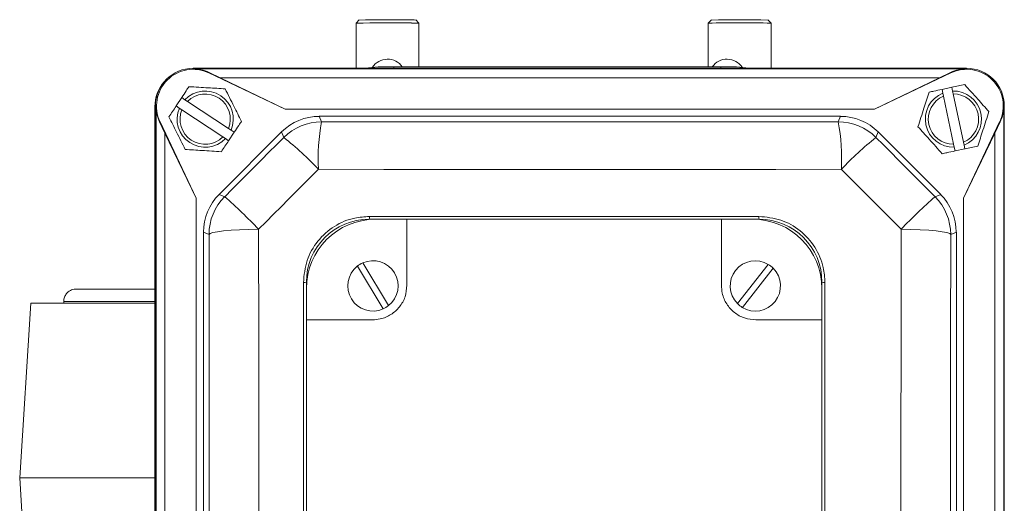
# Model space of a CAD drawing. Header units: millimetres. Extents: x 110 to 833, y 73 to 902.
# Tile 8 of 23: x 140 to 296, y 196 to 273. Entities that reach past the tile are written whole.
import ezdxf

# ---------------------------------------------------------------- set-up
doc = ezdxf.new("R2010")
doc.units = ezdxf.units.MM

msp = doc.modelspace()

# ---------------------------------------------------------------- linework, layer by layer
at = {"color": 7, "linetype": 'Continuous', "lineweight": 15}
for p, q in [((193.7, 272.9), (193.2, 272.4)), ((203.2, 272.4), (202.7, 272.9)), ((249.7, 272.9), (249.2, 272.4)), ((259.2, 272.4), (258.7, 272.9)), ((193.2, 272.4), (193.2, 265.23)), ((203.2, 265.45), (203.2, 272.4)), ((249.2, 272.4), (249.2, 265.45)), ((259.2, 265.23), (259.2, 272.4)), ((167.29, 265.23), (290.29, 265.23)), ((167.29, 265.14), (167.29, 265.22)), ((290.29, 265.22), (167.29, 265.22)), ((167.29, 265.14), (290.29, 265.14)), ((195.2, 265.23), (195.2, 265.31)), ((251.2, 265.45), (199.2, 265.45)), ((255.2, 265.23), (255.2, 265.31)), ((290.29, 265.14), (290.29, 265.22)), ((169.79, 264.49), (169.82, 264.57)), ((169.79, 264.49), (181.93, 258.73)), ((171.6, 263.73), (169.82, 264.57)), ((181.93, 258.73), (171.6, 263.73)), ((171.6, 263.73), (285.98, 263.73)), ((275.65, 258.73), (287.79, 264.49)), ((285.98, 263.73), (275.65, 258.73)), ((287.75, 264.57), (285.98, 263.73)), ((287.79, 264.49), (287.75, 264.57)), ((286.38, 261.86), (287.95, 262.2)), ((286.38, 261.86), (286.51, 261.28)), ((288.07, 261.61), (287.95, 262.2)), ((288.17, 261.14), (288.07, 261.61)), ((164.59, 259.23), (165.47, 260.56)), ((165.97, 260.23), (165.47, 260.56)), ((166.37, 259.97), (165.97, 260.23)), ((172.91, 255.64), (166.37, 259.97)), ((286.51, 261.28), (286.61, 260.81)), ((286.61, 260.81), (288.23, 253.14)), ((289.8, 253.47), (288.17, 261.14)), ((161.21, 259.14), (161.21, 172.7)), ((161.38, 259.23), (161.29, 259.23)), ((161.29, 259.23), (161.29, 81.23)), ((161.29, 81.23), (161.29, 259.23)), ((161.38, 81.23), (161.38, 259.23)), ((164.59, 259.23), (165.09, 258.9)), ((165.09, 258.9), (165.49, 258.63)), ((165.49, 258.63), (172.03, 254.31)), ((181.93, 258.73), (275.65, 258.73)), ((296.2, 259.23), (296.29, 259.23)), ((296.2, 259.23), (296.2, 81.23)), ((296.29, 81.23), (296.29, 259.23)), ((187.34, 257.59), (187.71, 256.71)), ((270.23, 257.59), (187.34, 257.59)), ((269.87, 256.71), (270.23, 257.59)), ((162.03, 256.73), (161.95, 256.69)), ((161.95, 256.69), (162.79, 254.92)), ((167.79, 244.59), (162.03, 256.73)), ((173.32, 255.38), (172.91, 255.64)), ((173.81, 255.05), (173.32, 255.38)), ((295.55, 256.73), (289.79, 244.59)), ((294.79, 254.92), (295.63, 256.69)), ((295.55, 256.73), (295.63, 256.69)), ((162.79, 254.92), (167.79, 244.59)), ((162.79, 85.53), (162.79, 254.92)), ((181.33, 255.1), (171.41, 245.18)), ((172.03, 254.31), (172.43, 254.04)), ((172.43, 254.04), (172.93, 253.71)), ((173.81, 255.05), (172.93, 253.71)), ((181.7, 254.22), (181.33, 255.1)), ((276.24, 255.1), (275.88, 254.22)), ((286.17, 245.18), (276.24, 255.1)), ((289.79, 244.59), (294.79, 254.92)), ((294.79, 254.92), (294.79, 85.53)), ((288.23, 253.14), (288.33, 252.67)), ((288.33, 252.67), (288.46, 252.08)), ((290.02, 252.41), (288.46, 252.08)), ((289.9, 253), (289.8, 253.47)), ((290.02, 252.41), (289.9, 253)), ((167.79, 95.86), (167.79, 244.59)), ((171.41, 245.18), (172.3, 244.81)), ((285.28, 244.81), (286.17, 245.18)), ((289.79, 244.59), (289.79, 95.86)), ((257.29, 241.23), (195.29, 241.23)), ((195.31, 241.68), (257.27, 241.68)), ((196.29, 241.22), (201.29, 241.22)), ((201.29, 241.22), (201.29, 230.73)), ((201.29, 241.22), (251.29, 241.22)), ((251.29, 230.73), (251.29, 241.22)), ((251.29, 241.22), (256.29, 241.22)), ((168.92, 239.17), (168.92, 101.28)), ((169.81, 238.8), (168.92, 239.17)), ((288.66, 239.17), (287.76, 238.8)), ((288.66, 101.28), (288.66, 239.17)), ((197.51, 226.98), (193.4, 233.77)), ((194.25, 234.28), (198.37, 227.5)), ((253.84, 227.83), (258.76, 234.06)), ((259.55, 233.44), (254.63, 227.21)), ((184.82, 169.23), (184.82, 231.18)), ((185.29, 231.23), (185.29, 169.23)), ((185.3, 225.23), (185.3, 230.23)), ((267.28, 230.23), (267.28, 225.23)), ((267.29, 169.23), (267.29, 231.23)), ((267.76, 231.18), (267.76, 169.23)), ((141.45, 227.89), (139.7, 200.14)), ((141.45, 227.89), (161.21, 227.89)), ((146.7, 228.14), (146.7, 227.89)), ((185.3, 175.23), (185.3, 225.23)), ((195.79, 225.23), (185.3, 225.23)), ((267.28, 225.23), (256.79, 225.23)), ((267.28, 225.23), (267.28, 175.23)), ((139.7, 200.14), (140.16, 192.92)), ((139.7, 200.14), (161.21, 200.14))]:
    msp.add_line(p, q, dxfattribs=at)
at = {"color": 8, "linetype": 'Continuous', "lineweight": 15}
for p, q in [((199.2, 265.23), (199.2, 265.45)), ((251.2, 265.23), (251.2, 265.45)), ((146.7, 228.14), (161.21, 228.14))]:
    msp.add_line(p, q, dxfattribs=at)
at = {"color": 7, "linetype": 'Continuous', "lineweight": 15, "flags": 128}
for points in [[(187.71, 256.71), (197.97, 256.7), (208.24, 256.69), (218.51, 256.69), (228.79, 256.69), (239.06, 256.69), (249.34, 256.69), (259.61, 256.7), (269.87, 256.71)], [(172.3, 244.81), (173.48, 245.99), (174.65, 247.16), (175.83, 248.34), (177, 249.51), (178.18, 250.69), (179.35, 251.87), (180.53, 253.04), (181.7, 254.22)], [(275.88, 254.22), (277.05, 253.04), (278.23, 251.87), (279.4, 250.69), (280.58, 249.51), (281.75, 248.34), (282.93, 247.16), (284.1, 245.99), (285.28, 244.81)], [(187.21, 249.17), (186.02, 247.98), (184.83, 246.79), (183.64, 245.6), (182.45, 244.41), (181.26, 243.22), (180.07, 242.03), (178.88, 240.84), (177.69, 239.64)], [(270.37, 249.17), (259.98, 249.16), (249.59, 249.15), (239.19, 249.15), (228.79, 249.15), (218.39, 249.15), (207.99, 249.15), (197.59, 249.16), (187.21, 249.17)], [(279.89, 239.64), (278.7, 240.84), (277.51, 242.03), (276.32, 243.22), (275.13, 244.41), (273.94, 245.6), (272.75, 246.79), (271.56, 247.98), (270.37, 249.17)], [(177.69, 239.64), (176.14, 239.62), (174.66, 239.56), (173.31, 239.48), (172.13, 239.37), (171.16, 239.25), (170.43, 239.11), (169.98, 238.96), (169.81, 238.8)], [(177.69, 239.64), (177.71, 222.33), (177.73, 204.98), (177.74, 187.61), (177.74, 170.23), (177.74, 152.84), (177.73, 135.47), (177.71, 118.12), (177.69, 100.81)], [(279.89, 100.81), (279.87, 118.12), (279.85, 135.47), (279.84, 152.84), (279.84, 170.23), (279.84, 187.61), (279.85, 204.98), (279.87, 222.33), (279.89, 239.64)], [(287.76, 238.8), (287.6, 238.96), (287.15, 239.11), (286.42, 239.25), (285.45, 239.37), (284.27, 239.48), (282.92, 239.56), (281.44, 239.62), (279.89, 239.64)], [(169.81, 101.65), (169.83, 118.76), (169.85, 135.9), (169.86, 153.06), (169.86, 170.23), (169.86, 187.4), (169.85, 204.56), (169.83, 221.7), (169.81, 238.8)], [(287.76, 238.8), (287.74, 221.7), (287.73, 204.56), (287.72, 187.4), (287.72, 170.23), (287.72, 153.06), (287.73, 135.9), (287.74, 118.76), (287.76, 101.65)]]:
    msp.add_lwpolyline(points, dxfattribs=at)
at = {"color": 7, "linetype": 'Continuous', "lineweight": 15}
for centre, radius, start, end in [((198.42, 34.15), 238.79, 89.227, 91.1329), ((201.88, 260.52), 12.4, 86.2054, 91.0905), ((254.2, 73.39), 199.55, 88.7079, 91.2921), ((198.43, 14.86), 257.59, 89.2008, 91.164), ((202.28, 258.2), 14.22, 86.2627, 90.9965), ((254.2, 68.57), 203.89, 88.5948, 91.4052), ((198.2, 263.79), 2.88, 35.2433, 146.3462), ((252.2, 263.79), 2.88, 33.6538, 144.7567), ((167.29, 259.23), 6, 90, 180), ((167.29, 259.23), 6, 90, 180), ((167.29, 259.23), 5.83, 64.6063, 205.3937), ((167.29, 259.23), 5.91, 64.6063, 90), ((198.2, 236.69), 28.78, 88.0109, 95.9867), ((252.2, 236.69), 28.78, 84.0133, 91.9891), ((290.29, 259.23), 5.91, 90, 115.3937), ((290.29, 259.23), 5.83, 334.6063, 115.3937), ((290.29, 259.23), 6, 0, 90), ((290.29, 259.23), 6, 0, 90), ((167.2, 259.14), 5.99, 139.2811, 180), ((169.2, 257.14), 4.47, 336.8183, 136.2194), ((288.2, 257.14), 4.47, 292.2653, 91.6664), ((169.2, 257.14), 4, 338.0558, 134.9819), ((288.2, 257.14), 4.47, 112.2653, 271.6664), ((288.2, 257.14), 4, 113.5028, 270.4289), ((288.2, 257.14), 4, 293.5028, 90.4289), ((167.29, 259.23), 5.91, 180, 205.3937), ((169.2, 257.14), 4.47, 156.8183, 316.2194), ((169.2, 257.14), 4, 158.0558, 314.9819), ((290.29, 259.23), 5.91, 334.6063, 0), ((187.71, 248.21), 8.5, 90.0044, 134.9956), ((218.81, 250.84), 31.65, 169.3123, 183.0259), ((238.77, 250.84), 31.65, 356.9741, 10.6877), ((269.87, 248.21), 8.5, 45.0044, 89.9956), ((151.64, 215.93), 48.68, 43.0597, 51.8615), ((305.94, 215.93), 48.68, 128.1385, 136.9403), ((178.31, 238.8), 8.5, 135.0044, 179.9956), ((106.66, 170.95), 98.82, 44.0425, 48.3723), ((350.92, 170.95), 98.82, 131.6277, 135.9575), ((279.26, 238.8), 8.5, 0.0044, 44.9956), ((195.29, 231.23), 10, 90, 180), ((196.29, 230.23), 10.99, 90, 180), ((193.05, 241.57), 2.27, 351.2626, 2.6402), ((256.29, 230.23), 10.99, 0, 90), ((259.93, 241.57), 2.66, 177.7462, 187.4424), ((257.29, 231.23), 10, 0, 90), ((195.88, 230.63), 4, 128.419, 294.0575), ((195.88, 230.63), 4, 114.0575, 128.419), ((195.88, 230.63), 4, 308.419, 114.0575), ((256.69, 230.63), 4, 58.9155, 224.5539), ((256.69, 230.63), 4, 238.9155, 44.5539), ((256.69, 230.63), 4, 44.5539, 58.9155), ((184.93, 232.53), 1.35, 265.2743, 285.3427), ((267.65, 232.54), 1.36, 254.7264, 274.7364), ((195.88, 230.63), 4, 294.0575, 308.419), ((256.69, 230.63), 4, 224.5539, 238.9155)]:
    msp.add_arc(centre, radius, start, end, dxfattribs=at)
for centre, major_axis in [((187.35, 249.09), (-3.25, 7.85)), ((270.23, 249.09), (3.25, 7.85)), ((177.42, 239.17), (-7.85, 3.25)), ((280.15, 239.17), (7.85, 3.25))]:
    msp.add_ellipse(centre, major_axis=major_axis, ratio=0.999894, start_param=5.890524, end_param=6.675847, dxfattribs=at)
for points, knots in [([(165.47, 260.56), (165.72, 260.93), (166.11, 261.52), (166.48, 262.09), (166.62, 262.3)], [0, 0, 0, 0, 0.630042, 1, 1, 1, 1]), ([(166.62, 262.3), (167.65, 262.24), (169.58, 262.13), (171.5, 262.01), (172.39, 261.95)], [0, 0, 0, 0, 0.5347163, 1, 1, 1, 1]), ([(172.39, 261.95), (172.85, 261.03), (173.71, 259.31), (174.57, 257.59), (174.96, 256.79)], [0, 0, 0, 0, 0.534716, 1, 1, 1, 1]), ([(284.34, 261.43), (284.59, 261.48), (285.26, 261.63), (285.95, 261.77), (286.38, 261.86)], [0, 0, 0, 0, 0.369958, 1, 1, 1, 1]), ([(287.95, 262.2), (287.95, 262.2), (288.64, 262.34), (289.32, 262.49), (289.99, 262.63)], [0, 0, 0, 0, 0.005911, 1, 1, 1, 1]), ([(289.99, 262.63), (290.68, 261.86), (291.97, 260.43), (293.25, 259), (293.85, 258.34)], [0, 0, 0, 0, 0.534716, 1, 1, 1, 1]), ([(282.55, 255.94), (282.87, 256.92), (283.47, 258.76), (284.06, 260.58), (284.34, 261.43)], [0, 0, 0, 0, 0.534716, 1, 1, 1, 1]), ([(163.44, 257.49), (163.82, 258.06), (164.2, 258.64), (164.59, 259.23), (164.59, 259.23)], [0, 0, 0, 0, 0.994089, 1, 1, 1, 1]), ([(166.02, 252.32), (165.56, 253.25), (164.7, 254.97), (163.84, 256.69), (163.44, 257.49)], [0, 0, 0, 0, 0.534716, 1, 1, 1, 1]), ([(293.85, 258.34), (293.53, 257.35), (292.93, 255.52), (292.34, 253.7), (292.06, 252.85)], [0, 0, 0, 0, 0.534716, 1, 1, 1, 1]), ([(174.96, 256.79), (174.83, 256.58), (174.45, 256.01), (174.06, 255.42), (173.81, 255.05)], [0, 0, 0, 0, 0.369958, 1, 1, 1, 1]), ([(286.41, 251.65), (285.72, 252.42), (284.43, 253.85), (283.15, 255.28), (282.55, 255.94)], [0, 0, 0, 0, 0.534716, 1, 1, 1, 1]), ([(172.93, 253.71), (172.93, 253.71), (172.54, 253.12), (172.16, 252.55), (171.78, 251.97)], [0, 0, 0, 0, 0.005911, 1, 1, 1, 1]), ([(171.78, 251.97), (170.75, 252.04), (168.82, 252.15), (166.91, 252.27), (166.02, 252.32)], [0, 0, 0, 0, 0.534716, 1, 1, 1, 1]), ([(292.06, 252.85), (291.39, 252.7), (290.72, 252.56), (290.03, 252.41), (290.02, 252.41)], [0, 0, 0, 0, 0.994089, 1, 1, 1, 1]), ([(288.46, 252.08), (288.02, 251.99), (287.33, 251.84), (286.66, 251.7), (286.41, 251.65)], [0, 0, 0, 0, 0.630042, 1, 1, 1, 1]), ([(184.82, 231.18), (184.94, 232.36), (185.17, 234.72), (186.98, 237.87), (189.64, 240.24), (192.59, 241.5), (194.54, 241.62), (195.31, 241.68)], [0, 0, 0, 0, 0.215062, 0.430155, 0.644489, 0.858068, 1, 1, 1, 1]), ([(257.27, 241.68), (258.44, 241.56), (260.79, 241.33), (263.93, 239.54), (266.3, 236.89), (267.58, 233.94), (267.71, 231.98), (267.76, 231.18)], [0, 0, 0, 0, 0.213596, 0.4272, 0.640671, 0.854566, 1, 1, 1, 1]), ([(201.29, 230.73), (201.23, 230.11), (201.11, 228.88), (200.17, 227.24), (198.79, 226), (197.24, 225.33), (196.21, 225.26), (195.79, 225.23)], [0, 0, 0, 0, 0.213733, 0.427549, 0.640038, 0.851949, 1, 1, 1, 1]), ([(256.79, 225.23), (256.18, 225.29), (254.95, 225.41), (253.3, 226.34), (252.06, 227.72), (251.39, 229.27), (251.32, 230.3), (251.29, 230.73)], [0, 0, 0, 0, 0.213733, 0.427549, 0.640038, 0.851949, 1, 1, 1, 1]), ([(146.7, 228.14), (146.7, 228.3), (146.72, 228.49), (146.83, 228.87), (146.92, 229.08), (147.19, 229.47), (147.37, 229.66), (147.82, 229.95), (148.09, 230.06), (148.36, 230.11)], [0, 0, 0, 0, 0.25, 0.25, 0.5, 0.5, 0.75, 0.75, 1, 1, 1, 1]), ([(161.21, 230.14), (159.92, 230.14), (158.01, 230.14), (155.97, 230.14), (154.62, 230.14), (153.43, 230.14), (152.36, 230.14), (151.29, 230.14), (150.25, 230.14), (149.32, 230.13), (148.6, 230.13), (148.45, 230.12), (148.36, 230.11)], [0, 0, 0, 0, 0.161803, 0.239159, 0.313866, 0.385984, 0.459501, 0.537025, 0.632505, 0.743429, 0.866944, 1, 1, 1, 1])]:
    msp.add_open_spline(points, degree=3, knots=knots, dxfattribs=at)

doc.saveas('drawing.dxf')
